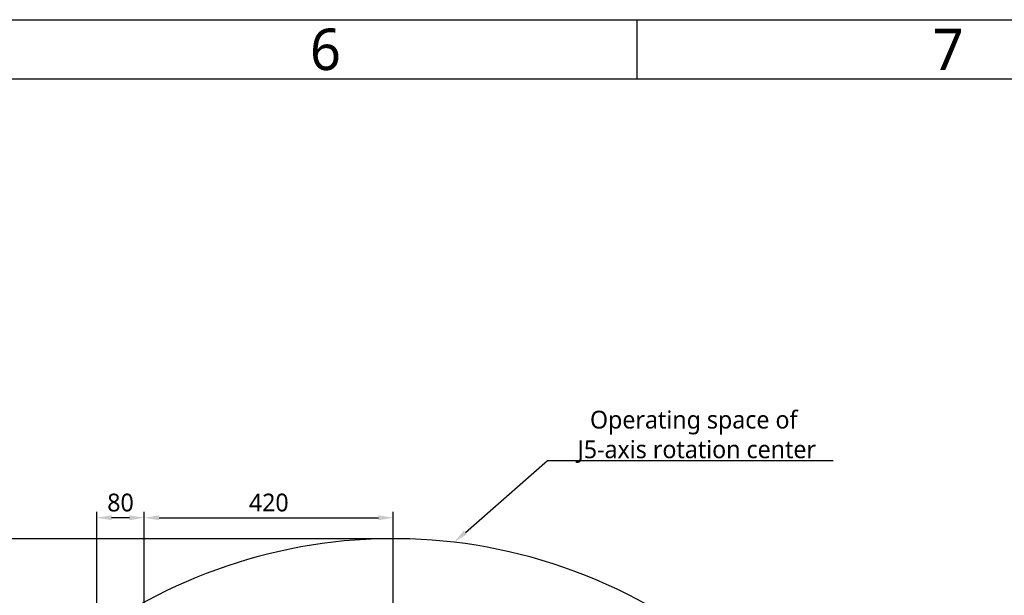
# Model space of a CAD drawing. Header units: millimetres. Extents: x 5828 to 6704, y 123 to 421.
# Tile 144 of 145: x 6547 to 6630, y 372 to 421. Entities that reach past the tile are written whole.
import ezdxf
from ezdxf import colors
from ezdxf.entities.mleader import LeaderData, LeaderLine
from ezdxf.enums import TextEntityAlignment as Align
from ezdxf.math import Vec2, Vec3

# ---------------------------------------------------------------- set-up
doc = ezdxf.new("R2010")
doc.units = ezdxf.units.MM
for name, color, linetype in [('多重引线', 7, 'Continuous'), ('尺寸标注', 7, 'Continuous'), ('模板', 7, 'Continuous'), ('运动范围', 7, 'Continuous')]:
    doc.layers.add(name, color=color, linetype=linetype)
doc.styles.add('微软雅黑', font='msyh.ttc', dxfattribs={"height": 1.5})
doc.dimstyles.new('尺寸标注_1_20比例', dxfattribs={"dimtxt": 1.5, "dimasz": 1.25, "dimexe": 0.5, "dimexo": 0.4, "dimgap": 0.5, "dimtad": 1, "dimdec": 1, "dimlfac": 20, "dimdsep": 46, "dimtxsty": '微软雅黑', "dimcen": 0.09, "dimadec": 0, "dimazin": 0, "dimtp": 0.01, "dimtm": 0.01, "dimtfac": 1, "dimtdec": 1, "dimtofl": 0, "dimtmove": 0, "dimatfit": 3, "dimfxl": 1, "dimtolj": 1, "dimarcsym": 0})

# ---------------------------------------------------------------- blocks, each defined once
blk = doc.blocks.new('图纸页')
at = {"layer": '模板', "color": 2}
blk.add_line((6598.656, 420.623), (6598.656, 415.623), dxfattribs=at)
for points in [[(6283.656, 123.623), (6283.656, 420.623), (6703.656, 420.623), (6703.656, 123.623)], [(6308.656, 128.623), (6308.656, 415.623), (6698.656, 415.623), (6698.656, 128.623)]]:
    blk.add_lwpolyline(points, close=True, dxfattribs=at)
at = {"layer": '模板', "color": 2, "style": '微软雅黑'}
for s, p in [('6', (6572.406, 418.123)), ('7', (6624.906, 418.123))]:
    blk.add_text(s, height=3.5, dxfattribs=at).set_placement(p, align=Align.MIDDLE_CENTER)
for tag, height, p in [('编号', 4, (6669.32, 150.508)), ('当前页', 1.667, (6668.109, 141.186)), ('总页数', 1.667, (6673.318, 141.186)), ('比例', 1.667, (6628.656, 133.623))]:
    blk.add_attdef(tag, text='', height=height, dxfattribs=at).set_placement(p, align=Align.MIDDLE)
blk = doc.blocks.new('*D1118')
at = {"layer": 'Defpoints', "color": 0}
for p in [(6553.126, 378.628), (6557.126, 361.145), (6553.126, 357.769)]:
    blk.add_point(p, dxfattribs=at)
at = {"layer": '尺寸标注', "color": 0, "lineweight": -2}
for p, q in [((6553.126, 358.169), (6553.126, 379.128)), ((6555.876, 378.628), (6554.376, 378.628)), ((6557.126, 361.545), (6557.126, 379.128))]:
    blk.add_line(p, q, dxfattribs=at)
at = {"layer": '尺寸标注', "color": 0}
for points in [[(6554.376, 378.836), (6554.376, 378.42), (6553.126, 378.628)], [(6555.876, 378.42), (6555.876, 378.836), (6557.126, 378.628)]]:
    blk.add_solid(points, dxfattribs=at)
at = {"layer": '尺寸标注', "color": 0, "insert": (6555.126, 379.903), "char_height": 1.5, "attachment_point": 5, "style": '微软雅黑'}
blk.add_mtext('\\A1;80', dxfattribs=at)
blk = doc.blocks.new('*D1119')
at = {"layer": 'Defpoints', "color": 0}
for p in [(6578.126, 378.628), (6578.126, 362.141), (6557.126, 361.145)]:
    blk.add_point(p, dxfattribs=at)
at = {"layer": '尺寸标注', "color": 0, "lineweight": -2}
for p, q in [((6557.126, 361.545), (6557.126, 379.128)), ((6558.376, 378.628), (6576.876, 378.628)), ((6578.126, 362.541), (6578.126, 379.128))]:
    blk.add_line(p, q, dxfattribs=at)
at = {"layer": '尺寸标注', "color": 0}
for points in [[(6558.376, 378.836), (6558.376, 378.42), (6557.126, 378.628)], [(6576.876, 378.42), (6576.876, 378.836), (6578.126, 378.628)]]:
    blk.add_solid(points, dxfattribs=at)
at = {"layer": '尺寸标注', "color": 0, "insert": (6567.626, 379.903), "char_height": 1.5, "attachment_point": 5, "style": '微软雅黑'}
blk.add_mtext('\\A1;420', dxfattribs=at)
blk = doc.blocks.new('*D1121')
at = {"layer": 'Defpoints', "color": 0}
for p in [(6578.126, 376.864), (6520.522, 313.019), (6575.72, 313.019)]:
    blk.add_point(p, dxfattribs=at)
at = {"layer": '尺寸标注', "color": 0, "lineweight": -2}
for p, q in [((6577.726, 376.864), (6520.022, 376.864)), ((6520.522, 375.614), (6520.522, 314.269)), ((6575.32, 313.019), (6520.022, 313.019))]:
    blk.add_line(p, q, dxfattribs=at)
at = {"layer": '尺寸标注', "color": 0}
for points in [[(6520.73, 375.614), (6520.313, 375.614), (6520.522, 376.864)], [(6520.313, 314.269), (6520.73, 314.269), (6520.522, 313.019)]]:
    blk.add_solid(points, dxfattribs=at)
at = {"layer": '尺寸标注', "color": 0, "insert": (6519.242, 344.941), "char_height": 1.5, "attachment_point": 5, "rotation": 90, "style": '微软雅黑'}
blk.add_mtext('\\A1;1276.9', dxfattribs=at)
blk = doc.blocks.new('*D1122')
at = {"layer": 'Defpoints', "color": 0}
for p in [(6578.126, 376.864), (6512.573, 295.837), (6562.039, 295.837)]:
    blk.add_point(p, dxfattribs=at)
at = {"layer": '尺寸标注', "color": 0, "lineweight": -2}
for p, q in [((6577.726, 376.864), (6512.073, 376.864)), ((6512.573, 375.614), (6512.573, 297.087)), ((6561.639, 295.837), (6512.073, 295.837))]:
    blk.add_line(p, q, dxfattribs=at)
at = {"layer": '尺寸标注', "color": 0}
for points in [[(6512.781, 375.614), (6512.365, 375.614), (6512.573, 376.864)], [(6512.365, 297.087), (6512.781, 297.087), (6512.573, 295.837)]]:
    blk.add_solid(points, dxfattribs=at)
at = {"layer": '尺寸标注', "color": 0, "insert": (6511.293, 337.148), "char_height": 1.5, "attachment_point": 5, "rotation": 90, "style": '微软雅黑'}
blk.add_mtext('\\A1;1620.5', dxfattribs=at)

msp = doc.modelspace()

# ---------------------------------------------------------------- linework, layer by layer
at = {"layer": '运动范围', "color": 7, "linetype": 'Continuous'}
msp.add_arc((6578.1257, 333.0187), 43.845, 350, 224.943353, dxfattribs=at)

# ---------------------------------------------------------------- block references
at = {"layer": '多重引线'}
msp.add_blockref('图纸页', (0, 0), dxfattribs=at)

# ---------------------------------------------------------------- dimensions: what is measured, and where the dimension line sits
at = {"layer": '尺寸标注'}
for base, p2, picture, middle in [((6553.1257, 378.6281), (6553.1257, 357.7687), '*D1118', (6555.1257, 379.9032)), ((6578.1257, 378.6281), (6578.1257, 362.1405), '*D1119', (6567.6257, 379.9032))]:
    dim = msp.add_linear_dim(base=base, p1=(6557.1257, 361.1454), p2=p2, dimstyle='尺寸标注_1_20比例', dxfattribs=at)
    dim.commit()
    dim.dimension.update_dxf_attribs({"geometry": picture, "text_midpoint": middle})
dim = msp.add_linear_dim(base=(6512.573, 295.837), p1=(6578.1257, 376.8637), p2=(6562.039, 295.837), angle=90, dimstyle='尺寸标注_1_20比例', dxfattribs=at)
dim.commit()
dim.dimension.update_dxf_attribs({"geometry": '*D1122', "text_midpoint": (6512.573, 337.1476), "dimtype": 160})
dim = msp.add_linear_dim(base=(6520.5215, 313.0187), p1=(6578.1257, 376.8637), p2=(6575.7198, 313.0187), angle=90, dimstyle='尺寸标注_1_20比例', dxfattribs=at)
dim.commit()
dim.dimension.update_dxf_attribs({"geometry": '*D1121', "text_midpoint": (6519.2425, 344.9412)})

# ---------------------------------------------------------------- leaders
at = {"layer": '多重引线'}
ml = msp.add_multileader_mtext('Standard', dxfattribs=at)
ml.set_content('\\pxqc;{\\C256;Operating space of\\P J5-axis rotation center }', style='微软雅黑')
ml.set_leader_properties()
ml.build(insert=Vec2(0, 0))
ml.multileader.update_dxf_attribs({"text_left_attachment_type": 5, "text_right_attachment_type": 5, "dogleg_length": 1, "arrow_head_size": 1.25})
ctx = ml.context
ctx.base_point, ctx.char_height, ctx.arrow_head_size, ctx.landing_gap_size, ctx.plane_origin = Vec3(6592.1244, 383.4481), 1.5, 1.25, 0.5, Vec3(6583.2597, 376.5621)
ctx.left_attachment, ctx.right_attachment = 5, 5
notes = []
notes.append((ctx, [(0, (1, 1, 0), (6591.1244, 383.4481), (1, 0), 1, [(0, [(6583.2597, 376.5621)], 0, [])])]))
ctx.mtext.insert, ctx.mtext.alignment, ctx.mtext.flow_direction = Vec3(6603.4576, 387.6505), 2, 5
for ctx, leaders in notes:
    for number, flags, end, landing, length, lines in leaders:
        leader = LeaderData()
        leader.index, (leader.has_last_leader_line, leader.has_dogleg_vector, leader.attachment_direction) = number, flags
        leader.last_leader_point, leader.dogleg_vector, leader.dogleg_length = Vec3(end), Vec3(landing), length
        for number, points, colour, breaks in lines:
            line = LeaderLine()
            line.index, line.vertices, line.color, line.breaks = number, Vec3.list(points), colors.encode_raw_color(colour), breaks
            leader.lines.append(line)
        ctx.leaders.append(leader)

doc.saveas('drawing.dxf')
